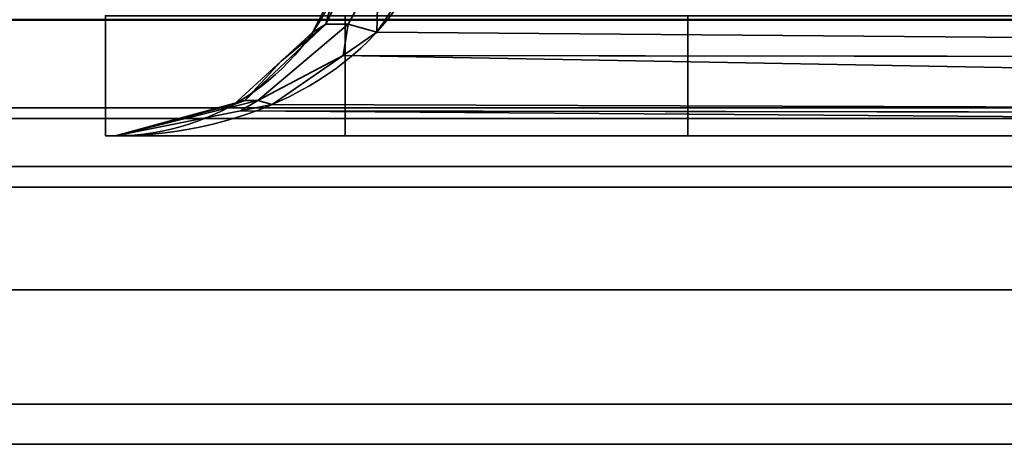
# Model space of a CAD drawing. Header units: millimetres. Extents: x -508 to 6708, y -110 to 248.
# Tile 7 of 256: x -340.9 to -335.15, y -25.3 to -22.82. Entities that reach past the tile are written whole.
import ezdxf

# ---------------------------------------------------------------- set-up
doc = ezdxf.new("R2010")
doc.units = ezdxf.units.MM
doc.layers.add('151', color=7, linetype='Continuous', true_color=0xffffff)

# ---------------------------------------------------------------- blocks, each defined once
blk = doc.blocks.new('UG_SURFACE_203')
at = {"layer": '151', "color": 252, "linetype": 'Continuous', "lineweight": 35}
for points in [[(-316.08, -23.8, 2023.33), (-316.08, -23.8, -7.75), (-364.92, -23.8, -7.75), (-364.92, -23.8, 2072.17)], [(-364.92, -25.3, 2072.17), (-316.08, -25.3, 2023.33), (-316.08, -23.8, 2023.33), (-364.92, -23.8, 2072.17)], [(-316.08, -25.3, -7.75), (-364.92, -25.3, -7.75), (-364.92, -23.8, -7.75), (-316.08, -23.8, -7.75)], [(-316.08, -25.3, 2023.33), (-364.92, -25.3, 2072.17), (-364.92, -25.3, -7.75), (-316.08, -25.3, -7.75)]]:
    blk.add_3dface(points, dxfattribs=at)
blk = doc.blocks.new('UG_SURFACE_204')
at = {"layer": '151', "color": 252, "linetype": 'Continuous', "lineweight": 35}
for points in [[(-316.08, -23.8, 2023.33), (-316.08, -23.8, -7.75), (-364.92, -23.8, -7.75), (-364.92, -23.8, 2072.17)], [(-364.92, -25.3, 2072.17), (-316.08, -25.3, 2023.33), (-316.08, -23.8, 2023.33), (-364.92, -23.8, 2072.17)], [(-316.08, -25.3, -7.75), (-364.92, -25.3, -7.75), (-364.92, -23.8, -7.75), (-316.08, -23.8, -7.75)], [(-316.08, -25.3, 2023.33), (-364.92, -25.3, 2072.17), (-364.92, -25.3, -7.75), (-316.08, -25.3, -7.75)]]:
    blk.add_3dface(points, dxfattribs=at)
blk = doc.blocks.new('UG_SURFACE_205')
at = {"layer": '151', "color": 252, "linetype": 'Continuous', "lineweight": 35}
for points in [[(366.4697, -22.5282, 2073.7197), (366.3797, -22.8246, 2073.6296), (-366.3797, -22.8246, 2073.6296), (-366.4697, -22.5282, 2073.7197)], [(-367.9408, -22.8209, 2075.1908), (-367.7655, -23.3987, 2075.0155), (367.7655, -23.3987, 2075.0155), (367.9408, -22.8209, 2075.1908)], [(366.0372, -23.3372, 2073.2872), (-366.0372, -23.3372, 2073.2872), (-366.3797, -22.8246, 2073.6296), (366.3797, -22.8246, 2073.6296)], [(365.5246, -23.6797, 2072.7746), (-365.5246, -23.6797, 2072.7746), (-366.0372, -23.3372, 2073.2872), (366.0372, -23.3372, 2073.2872)], [(367.7655, -23.3987, 2075.0155), (-367.7655, -23.3987, 2075.0155), (-367.0979, -24.3979, 2074.348), (367.0979, -24.3979, 2074.348)], [(364.92, -23.8, 2072.17), (-364.92, -23.8, 2072.17), (-365.5246, -23.6797, 2072.7746), (365.5246, -23.6797, 2072.7746)], [(-364.92, -23.8, 2072.17), (364.92, -23.8, 2072.17), (316.08, -23.8, 2023.33), (-316.08, -23.8, 2023.33)], [(-316.08, -25.3, 2023.33), (-364.92, -25.3, 2072.17), (-364.92, -23.8, 2072.17), (-316.08, -23.8, 2023.33)], [(367.0979, -24.3979, 2074.348), (-367.0979, -24.3979, 2074.348), (-366.0987, -25.0655, 2073.3488), (366.0987, -25.0655, 2073.3488)], [(366.0987, -25.0655, 2073.3488), (-366.0987, -25.0655, 2073.3488), (-364.92, -25.3, 2072.17), (364.92, -25.3, 2072.17)], [(-364.92, -25.3, 2072.17), (-316.08, -25.3, 2023.33), (316.08, -25.3, 2023.33), (364.92, -25.3, 2072.17)]]:
    blk.add_3dface(points, dxfattribs=at)
blk = doc.blocks.new('UG_SURFACE_216')
at = {"layer": '151', "color": 252, "linetype": 'Continuous', "lineweight": 35}
for points in [[(-339.0547, -22.6322, 1162.3501), (-338.9546, -22.5266, 1162.5661), (-339.112, -22.8485, 1162.6972)], [(-338.983, -22.8485, 1162.8835), (-339.112, -22.8485, 1162.6972), (-338.9546, -22.5266, 1162.5661), (-338.8049, -22.5266, 1162.7823)], [(-339.112, -22.8485, 1005.8028), (-338.9546, -22.5266, 1005.9339), (-339.0547, -22.6322, 1006.1499)], [(-339.112, -22.8485, 1005.8028), (-338.983, -22.8485, 1005.6165), (-338.8049, -22.5266, 1005.7178), (-338.9546, -22.5266, 1005.9339)], [(-338.8152, -22.895, 1163.0285), (-338.983, -22.8485, 1162.8835), (-338.8049, -22.5266, 1162.7823)], [(-338.8049, -22.5266, 1005.7178), (-338.983, -22.8485, 1005.6165), (-338.8152, -22.895, 1005.4716)], [(-338.8049, -22.5266, 1162.7823), (-338.5925, -22.5648, 1162.9325), (-338.8152, -22.895, 1163.0285)], [(-338.8152, -22.895, 1005.4716), (-338.5925, -22.5648, 1005.5676), (-338.8049, -22.5266, 1005.7178)], [(-319.6193, -23.0531, 1170.3823), (-338.8152, -22.895, 1163.0285), (-338.5925, -22.5648, 1162.9325)], [(-338.5925, -22.5648, 1005.5676), (-338.8152, -22.895, 1005.4716), (-319.6193, -23.0531, 998.1178)], [(-338.5925, -22.5648, 1162.9325), (-319.5151, -22.5648, 1170.1051), (-319.6193, -23.0531, 1170.3823)], [(-319.6193, -23.0531, 998.1178), (-319.5151, -22.5648, 998.3949), (-338.5925, -22.5648, 1005.5676)], [(-339.112, -22.8485, 1162.6972), (-339.1886, -22.895, 1162.4892), (-339.0547, -22.6322, 1162.3501)], [(-339.1886, -22.895, 1006.0109), (-339.0547, -22.6322, 1162.3501), (-339.1886, -22.895, 1162.4892)], [(-339.1886, -22.895, 1006.0109), (-339.0547, -22.6322, 1006.1499), (-339.0547, -22.6322, 1162.3501)], [(-339.0547, -22.6322, 1006.1499), (-339.1886, -22.895, 1006.0109), (-339.112, -22.8485, 1005.8028)], [(-340.4, -23.5, 1164.25), (-340.4, -22.8, 1164.25), (-340.4, -22.8, 979.25), (-340.4, -23.5, 979.25)], [(-340.4, -23.5, 1164.25), (-339, -23.5, 1164.25), (-339, -22.8, 1164.25), (-340.4, -22.8, 1164.25)], [(-319.9799, -23.5, 979.25), (-340.4, -23.5, 979.25), (-340.4, -22.8, 979.25), (-319.9799, -22.8, 979.25)], [(-339, -23.5, 1176.6225), (-339, -22.8, 1176.6225), (-339, -22.8, 1164.25), (-339, -23.5, 1164.25)], [(-339, -22.8, 1176.6225), (-339, -23.5, 1176.6225), (-337, -23.5, 1189.25), (-337, -22.8, 1189.25)], [(-319.9799, -22.8, 1189.25), (-337, -22.8, 1189.25), (-337, -23.5, 1189.25), (-319.9799, -23.5, 1189.25)], [(-339.3742, -23.0649, 1162.6818), (-339.112, -22.8485, 1162.6972), (-339.5849, -23.2951, 1163.0818)], [(-339.5094, -23.2951, 1163.1908), (-339.5849, -23.2951, 1163.0818), (-339.112, -22.8485, 1162.6972), (-338.983, -22.8485, 1162.8835)], [(-339.5849, -23.2951, 1005.4183), (-339.112, -22.8485, 1005.8028), (-339.3742, -23.0649, 1005.8181)], [(-339.5849, -23.2951, 1005.4183), (-339.5094, -23.2951, 1005.3092), (-338.983, -22.8485, 1005.6165), (-339.112, -22.8485, 1005.8028)], [(-339.5094, -23.2951, 1163.1908), (-338.983, -22.8485, 1162.8835), (-339.0117, -23.0309, 1163.1131)], [(-339.0117, -23.0309, 1005.3869), (-338.983, -22.8485, 1005.6165), (-339.5094, -23.2951, 1005.3092)], [(-339.3742, -23.0649, 1162.6818), (-339.1886, -22.895, 1162.4892), (-339.112, -22.8485, 1162.6972)], [(-339.112, -22.8485, 1005.8028), (-339.1886, -22.895, 1006.0109), (-339.3742, -23.0649, 1005.8181)], [(-338.983, -22.8485, 1162.8835), (-338.8152, -22.895, 1163.0285), (-339.0117, -23.0309, 1163.1131)], [(-339.0117, -23.0309, 1005.3869), (-338.8152, -22.895, 1005.4716), (-338.983, -22.8485, 1005.6165)], [(-339.1886, -22.895, 1162.4892), (-339.3742, -23.0649, 1005.8181), (-339.1886, -22.895, 1006.0109)], [(-339.1886, -22.895, 1162.4892), (-339.3742, -23.0649, 1162.6818), (-339.3742, -23.0649, 1005.8181)], [(-319.6193, -23.0531, 1170.3823), (-339.0117, -23.0309, 1163.1131), (-338.8152, -22.895, 1163.0285)], [(-338.8152, -22.895, 1005.4716), (-339.0117, -23.0309, 1005.3869), (-319.6193, -23.0531, 998.1178)], [(-339.0117, -23.0309, 1163.1131), (-339.4265, -23.3178, 1163.2918), (-339.5094, -23.2951, 1163.1908)], [(-339.5094, -23.2951, 1005.3092), (-339.4265, -23.3178, 1005.2081), (-339.0117, -23.0309, 1005.3869)], [(-319.7834, -23.3824, 1170.8187), (-339.4265, -23.3178, 1163.2918), (-339.0117, -23.0309, 1163.1131)], [(-339.0117, -23.0309, 1005.3869), (-339.4265, -23.3178, 1005.2081), (-319.7834, -23.3824, 997.6814)], [(-339.0117, -23.0309, 1163.1131), (-319.6193, -23.0531, 1170.3823), (-319.62, -23.056, 1170.3838)], [(-339.0117, -23.0309, 1163.1131), (-319.62, -23.056, 1170.3838), (-319.7834, -23.3824, 1170.8187)], [(-319.7834, -23.3824, 997.6814), (-319.62, -23.056, 998.1161), (-339.0117, -23.0309, 1005.3869)], [(-319.62, -23.056, 998.1161), (-319.6193, -23.0531, 998.1178), (-339.0117, -23.0309, 1005.3869)], [(-339.5849, -23.2951, 1163.0818), (-339.6503, -23.3178, 1162.9686), (-339.3742, -23.0649, 1162.6818)], [(-339.6503, -23.3178, 1005.5314), (-339.3742, -23.0649, 1162.6818), (-339.6503, -23.3178, 1162.9686)], [(-339.6503, -23.3178, 1005.5314), (-339.3742, -23.0649, 1005.8181), (-339.3742, -23.0649, 1162.6818)], [(-339.3742, -23.0649, 1005.8181), (-339.6503, -23.3178, 1005.5314), (-339.5849, -23.2951, 1005.4183)], [(-339.5849, -23.2951, 1163.0818), (-340.341, -23.5, 1163.6859), (-339.8146, -23.3611, 1163.1392)], [(-339.6119, -23.3547, 1163.3717), (-340.341, -23.5, 1163.6859), (-339.5094, -23.2951, 1163.1908)], [(-340.341, -23.5, 1163.6859), (-339.5849, -23.2951, 1163.0818), (-339.5094, -23.2951, 1163.1908)], [(-339.5094, -23.2951, 1005.3092), (-340.341, -23.5, 1004.814), (-339.6119, -23.3547, 1005.1283)], [(-339.8146, -23.3611, 1005.3608), (-340.341, -23.5, 1004.814), (-339.5849, -23.2951, 1005.4183)], [(-340.341, -23.5, 1004.814), (-339.5094, -23.2951, 1005.3092), (-339.5849, -23.2951, 1005.4183)], [(-339.8146, -23.3611, 1163.1392), (-339.6503, -23.3178, 1162.9686), (-339.5849, -23.2951, 1163.0818)], [(-339.5849, -23.2951, 1005.4183), (-339.6503, -23.3178, 1005.5314), (-339.8146, -23.3611, 1005.3608)], [(-339.6503, -23.3178, 1162.9686), (-339.8146, -23.3611, 1005.3608), (-339.6503, -23.3178, 1005.5314)], [(-339.6503, -23.3178, 1162.9686), (-339.8146, -23.3611, 1163.1392), (-339.8146, -23.3611, 1005.3608)], [(-339.5094, -23.2951, 1163.1908), (-339.4265, -23.3178, 1163.2918), (-339.6119, -23.3547, 1163.3717)], [(-339.6119, -23.3547, 1005.1283), (-339.4265, -23.3178, 1005.2081), (-339.5094, -23.2951, 1005.3092)], [(-319.7834, -23.3824, 1170.8187), (-339.6119, -23.3547, 1163.3717), (-339.4265, -23.3178, 1163.2918)], [(-339.4265, -23.3178, 1005.2081), (-339.6119, -23.3547, 1005.1283), (-319.7834, -23.3824, 997.6814)], [(-319.9799, -23.5, 1171.3412), (-340.341, -23.5, 1163.6859), (-339.6119, -23.3547, 1163.3717)], [(-339.6119, -23.3547, 1005.1283), (-340.341, -23.5, 1004.814), (-319.9799, -23.5, 997.1588)], [(-339.8146, -23.3611, 1005.3608), (-339.8146, -23.3611, 1163.1392), (-340.341, -23.5, 1163.6859), (-340.341, -23.5, 1004.814)], [(-339.6119, -23.3547, 1163.3717), (-319.7834, -23.3824, 1170.8187), (-319.7854, -23.3863, 1170.8238)], [(-339.6119, -23.3547, 1163.3717), (-319.7854, -23.3863, 1170.8238), (-319.9799, -23.5, 1171.3412)], [(-319.9799, -23.5, 997.1588), (-319.7854, -23.3863, 997.6762), (-339.6119, -23.3547, 1005.1283)], [(-319.7854, -23.3863, 997.6762), (-319.7834, -23.3824, 997.6814), (-339.6119, -23.3547, 1005.1283)], [(-340.4, -23.5, 1164.25), (-340.4, -23.5, 979.25), (-340.341, -23.5, 1004.814), (-340.341, -23.5, 1163.6859)], [(-340.4, -23.5, 979.25), (-319.9799, -23.5, 979.25), (-319.9799, -23.5, 997.1588), (-340.341, -23.5, 1004.814)], [(-340.341, -23.5, 1163.6859), (-339, -23.5, 1164.25), (-340.4, -23.5, 1164.25)], [(-339, -23.5, 1164.25), (-340.341, -23.5, 1163.6859), (-319.9799, -23.5, 1171.3412)], [(-319.9799, -23.5, 1171.3412), (-319.9799, -23.5, 1189.25), (-337, -23.5, 1189.25), (-339, -23.5, 1176.6225)], [(-339, -23.5, 1176.6225), (-339, -23.5, 1164.25), (-319.9799, -23.5, 1171.3412)]]:
    blk.add_3dface(points, dxfattribs=at)
blk = doc.blocks.new('UG_SURFACE_240')
at = {"layer": '151', "color": 252, "linetype": 'Continuous', "lineweight": 35}
for points in [[(-339.0547, -22.6322, 1162.3501), (-338.9546, -22.5266, 1162.5661), (-339.112, -22.8485, 1162.6972)], [(-338.983, -22.8485, 1162.8835), (-339.112, -22.8485, 1162.6972), (-338.9546, -22.5266, 1162.5661), (-338.8049, -22.5266, 1162.7823)], [(-339.112, -22.8485, 1005.8028), (-338.9546, -22.5266, 1005.9339), (-339.0547, -22.6322, 1006.1499)], [(-339.112, -22.8485, 1005.8028), (-338.983, -22.8485, 1005.6165), (-338.8049, -22.5266, 1005.7178), (-338.9546, -22.5266, 1005.9339)], [(-338.8152, -22.895, 1163.0285), (-338.983, -22.8485, 1162.8835), (-338.8049, -22.5266, 1162.7823)], [(-338.8049, -22.5266, 1005.7178), (-338.983, -22.8485, 1005.6165), (-338.8152, -22.895, 1005.4716)], [(-338.8049, -22.5266, 1162.7823), (-338.5925, -22.5648, 1162.9325), (-338.8152, -22.895, 1163.0285)], [(-338.8152, -22.895, 1005.4716), (-338.5925, -22.5648, 1005.5676), (-338.8049, -22.5266, 1005.7178)], [(-319.6193, -23.0531, 1170.3823), (-338.8152, -22.895, 1163.0285), (-338.5925, -22.5648, 1162.9325)], [(-338.5925, -22.5648, 1005.5676), (-338.8152, -22.895, 1005.4716), (-319.6193, -23.0531, 998.1178)], [(-338.5925, -22.5648, 1162.9325), (-319.5151, -22.5648, 1170.1051), (-319.6193, -23.0531, 1170.3823)], [(-319.6193, -23.0531, 998.1178), (-319.5151, -22.5648, 998.3949), (-338.5925, -22.5648, 1005.5676)], [(-339.112, -22.8485, 1162.6972), (-339.1886, -22.895, 1162.4892), (-339.0547, -22.6322, 1162.3501)], [(-339.1886, -22.895, 1006.0109), (-339.0547, -22.6322, 1162.3501), (-339.1886, -22.895, 1162.4892)], [(-339.1886, -22.895, 1006.0109), (-339.0547, -22.6322, 1006.1499), (-339.0547, -22.6322, 1162.3501)], [(-339.0547, -22.6322, 1006.1499), (-339.1886, -22.895, 1006.0109), (-339.112, -22.8485, 1005.8028)], [(-340.4, -23.5, 1164.25), (-340.4, -22.8, 1164.25), (-340.4, -22.8, 979.25), (-340.4, -23.5, 979.25)], [(-340.4, -23.5, 1164.25), (-339, -23.5, 1164.25), (-339, -22.8, 1164.25), (-340.4, -22.8, 1164.25)], [(-319.9799, -23.5, 979.25), (-340.4, -23.5, 979.25), (-340.4, -22.8, 979.25), (-319.9799, -22.8, 979.25)], [(-339, -23.5, 1176.6225), (-339, -22.8, 1176.6225), (-339, -22.8, 1164.25), (-339, -23.5, 1164.25)], [(-339, -22.8, 1176.6225), (-339, -23.5, 1176.6225), (-337, -23.5, 1189.25), (-337, -22.8, 1189.25)], [(-319.9799, -22.8, 1189.25), (-337, -22.8, 1189.25), (-337, -23.5, 1189.25), (-319.9799, -23.5, 1189.25)], [(-339.3742, -23.0649, 1162.6818), (-339.112, -22.8485, 1162.6972), (-339.5849, -23.2951, 1163.0818)], [(-339.5094, -23.2951, 1163.1908), (-339.5849, -23.2951, 1163.0818), (-339.112, -22.8485, 1162.6972), (-338.983, -22.8485, 1162.8835)], [(-339.5849, -23.2951, 1005.4183), (-339.112, -22.8485, 1005.8028), (-339.3742, -23.0649, 1005.8181)], [(-339.5849, -23.2951, 1005.4183), (-339.5094, -23.2951, 1005.3092), (-338.983, -22.8485, 1005.6165), (-339.112, -22.8485, 1005.8028)], [(-339.5094, -23.2951, 1163.1908), (-338.983, -22.8485, 1162.8835), (-339.0117, -23.0309, 1163.1131)], [(-339.0117, -23.0309, 1005.3869), (-338.983, -22.8485, 1005.6165), (-339.5094, -23.2951, 1005.3092)], [(-339.3742, -23.0649, 1162.6818), (-339.1886, -22.895, 1162.4892), (-339.112, -22.8485, 1162.6972)], [(-339.112, -22.8485, 1005.8028), (-339.1886, -22.895, 1006.0109), (-339.3742, -23.0649, 1005.8181)], [(-338.983, -22.8485, 1162.8835), (-338.8152, -22.895, 1163.0285), (-339.0117, -23.0309, 1163.1131)], [(-339.0117, -23.0309, 1005.3869), (-338.8152, -22.895, 1005.4716), (-338.983, -22.8485, 1005.6165)], [(-339.1886, -22.895, 1162.4892), (-339.3742, -23.0649, 1005.8181), (-339.1886, -22.895, 1006.0109)], [(-339.1886, -22.895, 1162.4892), (-339.3742, -23.0649, 1162.6818), (-339.3742, -23.0649, 1005.8181)], [(-319.6193, -23.0531, 1170.3823), (-339.0117, -23.0309, 1163.1131), (-338.8152, -22.895, 1163.0285)], [(-338.8152, -22.895, 1005.4716), (-339.0117, -23.0309, 1005.3869), (-319.6193, -23.0531, 998.1178)], [(-339.0117, -23.0309, 1163.1131), (-339.4265, -23.3178, 1163.2918), (-339.5094, -23.2951, 1163.1908)], [(-339.5094, -23.2951, 1005.3092), (-339.4265, -23.3178, 1005.2081), (-339.0117, -23.0309, 1005.3869)], [(-319.7834, -23.3824, 1170.8187), (-339.4265, -23.3178, 1163.2918), (-339.0117, -23.0309, 1163.1131)], [(-339.0117, -23.0309, 1005.3869), (-339.4265, -23.3178, 1005.2081), (-319.7834, -23.3824, 997.6814)], [(-339.0117, -23.0309, 1163.1131), (-319.6193, -23.0531, 1170.3823), (-319.62, -23.056, 1170.3838)], [(-339.0117, -23.0309, 1163.1131), (-319.62, -23.056, 1170.3838), (-319.7834, -23.3824, 1170.8187)], [(-319.7834, -23.3824, 997.6814), (-319.62, -23.056, 998.1161), (-339.0117, -23.0309, 1005.3869)], [(-319.62, -23.056, 998.1161), (-319.6193, -23.0531, 998.1178), (-339.0117, -23.0309, 1005.3869)], [(-339.5849, -23.2951, 1163.0818), (-339.6503, -23.3178, 1162.9686), (-339.3742, -23.0649, 1162.6818)], [(-339.6503, -23.3178, 1005.5314), (-339.3742, -23.0649, 1162.6818), (-339.6503, -23.3178, 1162.9686)], [(-339.6503, -23.3178, 1005.5314), (-339.3742, -23.0649, 1005.8181), (-339.3742, -23.0649, 1162.6818)], [(-339.3742, -23.0649, 1005.8181), (-339.6503, -23.3178, 1005.5314), (-339.5849, -23.2951, 1005.4183)], [(-339.5849, -23.2951, 1163.0818), (-340.341, -23.5, 1163.6859), (-339.8146, -23.3611, 1163.1392)], [(-339.6119, -23.3547, 1163.3717), (-340.341, -23.5, 1163.6859), (-339.5094, -23.2951, 1163.1908)], [(-340.341, -23.5, 1163.6859), (-339.5849, -23.2951, 1163.0818), (-339.5094, -23.2951, 1163.1908)], [(-339.5094, -23.2951, 1005.3092), (-340.341, -23.5, 1004.814), (-339.6119, -23.3547, 1005.1283)], [(-339.8146, -23.3611, 1005.3608), (-340.341, -23.5, 1004.814), (-339.5849, -23.2951, 1005.4183)], [(-340.341, -23.5, 1004.814), (-339.5094, -23.2951, 1005.3092), (-339.5849, -23.2951, 1005.4183)], [(-339.8146, -23.3611, 1163.1392), (-339.6503, -23.3178, 1162.9686), (-339.5849, -23.2951, 1163.0818)], [(-339.5849, -23.2951, 1005.4183), (-339.6503, -23.3178, 1005.5314), (-339.8146, -23.3611, 1005.3608)], [(-339.6503, -23.3178, 1162.9686), (-339.8146, -23.3611, 1005.3608), (-339.6503, -23.3178, 1005.5314)], [(-339.6503, -23.3178, 1162.9686), (-339.8146, -23.3611, 1163.1392), (-339.8146, -23.3611, 1005.3608)], [(-339.5094, -23.2951, 1163.1908), (-339.4265, -23.3178, 1163.2918), (-339.6119, -23.3547, 1163.3717)], [(-339.6119, -23.3547, 1005.1283), (-339.4265, -23.3178, 1005.2081), (-339.5094, -23.2951, 1005.3092)], [(-319.7834, -23.3824, 1170.8187), (-339.6119, -23.3547, 1163.3717), (-339.4265, -23.3178, 1163.2918)], [(-339.4265, -23.3178, 1005.2081), (-339.6119, -23.3547, 1005.1283), (-319.7834, -23.3824, 997.6814)], [(-319.9799, -23.5, 1171.3412), (-340.341, -23.5, 1163.6859), (-339.6119, -23.3547, 1163.3717)], [(-339.6119, -23.3547, 1005.1283), (-340.341, -23.5, 1004.814), (-319.9799, -23.5, 997.1588)], [(-339.8146, -23.3611, 1005.3608), (-339.8146, -23.3611, 1163.1392), (-340.341, -23.5, 1163.6859), (-340.341, -23.5, 1004.814)], [(-339.6119, -23.3547, 1163.3717), (-319.7834, -23.3824, 1170.8187), (-319.7854, -23.3863, 1170.8238)], [(-339.6119, -23.3547, 1163.3717), (-319.7854, -23.3863, 1170.8238), (-319.9799, -23.5, 1171.3412)], [(-319.9799, -23.5, 997.1588), (-319.7854, -23.3863, 997.6762), (-339.6119, -23.3547, 1005.1283)], [(-319.7854, -23.3863, 997.6762), (-319.7834, -23.3824, 997.6814), (-339.6119, -23.3547, 1005.1283)], [(-340.4, -23.5, 1164.25), (-340.4, -23.5, 979.25), (-340.341, -23.5, 1004.814), (-340.341, -23.5, 1163.6859)], [(-340.4, -23.5, 979.25), (-319.9799, -23.5, 979.25), (-319.9799, -23.5, 997.1588), (-340.341, -23.5, 1004.814)], [(-340.341, -23.5, 1163.6859), (-339, -23.5, 1164.25), (-340.4, -23.5, 1164.25)], [(-339, -23.5, 1164.25), (-340.341, -23.5, 1163.6859), (-319.9799, -23.5, 1171.3412)], [(-319.9799, -23.5, 1171.3412), (-319.9799, -23.5, 1189.25), (-337, -23.5, 1189.25), (-339, -23.5, 1176.6225)], [(-339, -23.5, 1176.6225), (-339, -23.5, 1164.25), (-319.9799, -23.5, 1171.3412)]]:
    blk.add_3dface(points, dxfattribs=at)

msp = doc.modelspace()

# ---------------------------------------------------------------- linework, layer by layer
at = {"layer": '151', "color": 253, "linetype": 'Continuous', "lineweight": -3}
for p, q in [((-340.4, -23.5, 1164.25), (-340.4, -22.8, 1164.25)), ((-340.4, -23.5, 979.25), (-340.4, -22.8, 979.25)), ((-340.4, -23.5, 1164.25), (-340.4, -22.8, 1164.25)), ((-340.4, -23.5, 979.25), (-340.4, -22.8, 979.25)), ((-339, -23.5, 1176.6225), (-339, -22.8, 1176.6225)), ((-339, -23.5, 1164.25), (-339, -22.8, 1164.25)), ((-339, -23.5, 1176.6225), (-339, -22.8, 1176.6225)), ((-339, -23.5, 1164.25), (-339, -22.8, 1164.25)), ((-337, -22.8, 1189.25), (-337, -23.5, 1189.25)), ((-337, -22.8, 1189.25), (-337, -23.5, 1189.25)), ((-339, -23.5, 1164.25), (-340.4, -23.5, 1164.25)), ((-340.4, -23.5, 979.25), (-319.9799, -23.5, 979.25)), ((-340.4, -23.5, 1164.25), (-340.4, -23.5, 979.25)), ((-340.4, -23.5, 1164.25), (-340.4, -23.5, 979.25)), ((-339, -23.5, 1164.25), (-340.4, -23.5, 1164.25)), ((-340.4, -23.5, 979.25), (-319.9799, -23.5, 979.25)), ((-319.9799, -23.5, 997.1588), (-340.341, -23.5, 1004.8141)), ((-340.341, -23.5, 1004.8141), (-340.341, -23.5, 1163.6859)), ((-340.341, -23.5, 1163.6859), (-319.9799, -23.5, 1171.3412)), ((-340.341, -23.5, 1163.6859), (-319.9799, -23.5, 1171.3412)), ((-319.9799, -23.5, 997.1588), (-340.341, -23.5, 1004.8141)), ((-340.341, -23.5, 1004.8141), (-340.341, -23.5, 1163.6859)), ((-339, -23.5, 1176.6225), (-339, -23.5, 1164.25)), ((-337, -23.5, 1189.25), (-339, -23.5, 1176.6225)), ((-339, -23.5, 1176.6225), (-339, -23.5, 1164.25)), ((-337, -23.5, 1189.25), (-339, -23.5, 1176.6225)), ((-337, -23.5, 1189.25), (-319.9799, -23.5, 1189.25)), ((-337, -23.5, 1189.25), (-319.9799, -23.5, 1189.25)), ((-316.08, -23.8, -7.75), (-364.92, -23.8, -7.75)), ((-316.08, -23.8, -7.75), (-364.92, -23.8, -7.75)), ((-364.92, -23.8, 2072.17), (-316.08, -23.8, 2023.33)), ((-364.92, -23.8, 2072.17), (-316.08, -23.8, 2023.33)), ((364.92, -23.8, 2072.17), (-364.92, -23.8, 2072.17)), ((-364.92, -23.8, 2072.17), (-316.08, -23.8, 2023.33)), ((-316.08, -25.3, -7.75), (-364.92, -25.3, -7.75)), ((-364.92, -25.3, 2072.17), (-316.08, -25.3, 2023.33)), ((364.92, -25.3, 2072.17), (-364.92, -25.3, 2072.17)), ((-364.92, -25.3, 2072.17), (-316.08, -25.3, 2023.33)), ((-316.08, -25.3, -7.75), (-364.92, -25.3, -7.75)), ((-364.92, -25.3, 2072.17), (-316.08, -25.3, 2023.33))]:
    msp.add_line(p, q, dxfattribs=at)
at = {"layer": '151', "color": 253, "linetype": 'Continuous', "lineweight": -3, "extrusion": (0.395731, 0, -0.918367)}
msp.add_ellipse((-340.341, -22.1, 1004.8141), major_axis=(1.8537, 0, 0.7988), ratio=0.69361, start_param=0.338388, end_param=1.570796, dxfattribs=at)
msp.add_ellipse((-340.341, -22.1, 1004.8141), major_axis=(1.8537, 0, 0.7988), ratio=0.69361, start_param=0.338388, end_param=1.570796, dxfattribs=at)
at = {"layer": '151', "color": 253, "linetype": 'Continuous', "lineweight": -3, "extrusion": (-0.72035, 0, -0.69361)}
msp.add_ellipse((-340.341, -22.1, 1163.6859), major_axis=(1.4, 0, -1.454), ratio=0.69361, start_param=0.338388, end_param=1.570796, dxfattribs=at)
msp.add_ellipse((-340.341, -22.1, 1163.6859), major_axis=(1.4, 0, -1.454), ratio=0.69361, start_param=0.338388, end_param=1.570796, dxfattribs=at)
at = {"layer": '151', "color": 253, "linetype": 'Continuous', "lineweight": -3, "extrusion": (0.395731, 0, 0.918367)}
msp.add_ellipse((-340.341, -22.1, 1163.6859), major_axis=(1.8537, 0, -0.7988), ratio=0.69361, start_param=4.712389, end_param=5.944798, dxfattribs=at)
msp.add_ellipse((-340.341, -22.1, 1163.6859), major_axis=(1.8537, 0, -0.7988), ratio=0.69361, start_param=4.712389, end_param=5.944798, dxfattribs=at)
at = {"layer": '151', "color": 253, "linetype": 'Continuous', "lineweight": -3, "extrusion": (-0.72035, 0, 0.69361)}
msp.add_ellipse((-340.341, -22.1, 1004.8141), major_axis=(1.4, 0, 1.454), ratio=0.69361, start_param=4.712389, end_param=5.944798, dxfattribs=at)
msp.add_ellipse((-340.341, -22.1, 1004.8141), major_axis=(1.4, 0, 1.454), ratio=0.69361, start_param=4.712389, end_param=5.944798, dxfattribs=at)

# ---------------------------------------------------------------- block references
at = {"layer": '151', "color": 253, "linetype": 'Continuous', "lineweight": -3}
for name in ['UG_SURFACE_203', 'UG_SURFACE_204', 'UG_SURFACE_205', 'UG_SURFACE_216', 'UG_SURFACE_240']:
    msp.add_blockref(name, (0, 0), dxfattribs=at)

doc.saveas('drawing.dxf')
